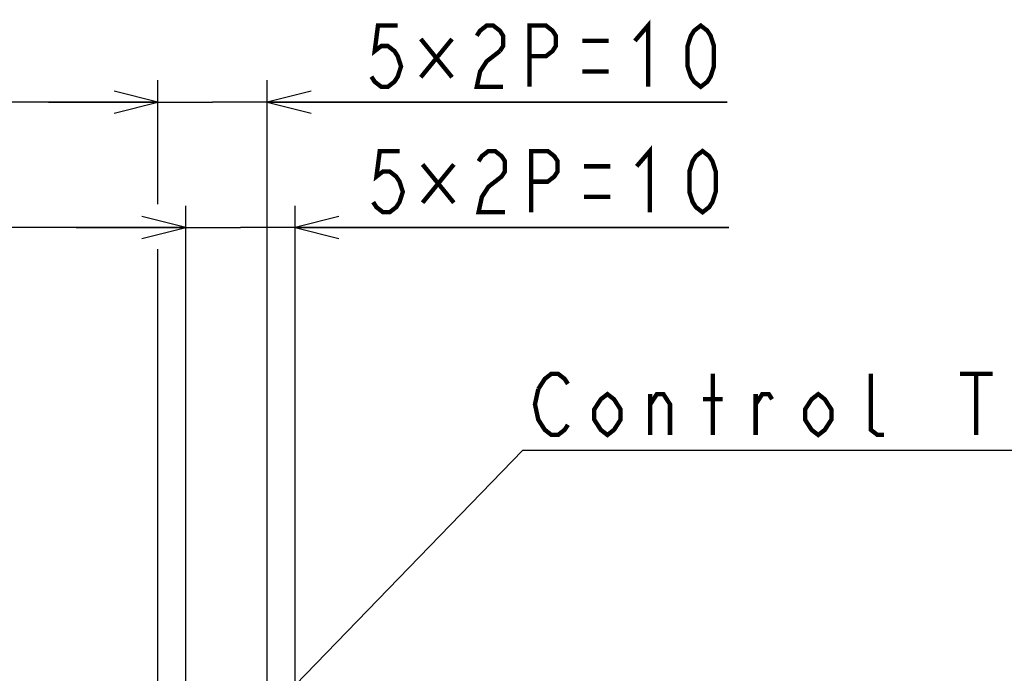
# Model space of a CAD drawing. Extents: x 29 to 410, y 33 to 287.
# Tile 30 of 32: x 279 to 324, y 175 to 205. Entities that reach past the tile are written whole.
import ezdxf

# ---------------------------------------------------------------- set-up
doc = ezdxf.new("R2010")
doc.units = 0
doc.header["$LTSCALE"] = 23.1
doc.layers.get('0').update_dxf_attribs({"linetype": 'CONTINUOUS'})
doc.layers.add('ALL_DIM', color=7, linetype='CONTINUOUS')
doc.layers.add('ALL_NOTE', color=7, linetype='CONTINUOUS')
doc.dimstyles.get("Standard").update_dxf_attribs({"dimtxt": 2.5, "dimasz": 2.5, "dimexe": 1.25, "dimexo": 0.625, "dimtad": 1, "dimcen": 2.5, "dimazin": 3, "dimtfac": 1, "dimtmove": 0, "dimatfit": 3})

# ---------------------------------------------------------------- blocks, each defined once
blk = doc.blocks.new('_OPEN')
at = {"color": 0, "linetype": 'BYBLOCK'}
for p, q in [((0, 0), (-1, 0.25)), ((-1, -0.25), (0, 0)), ((-1, 0), (0, 0))]:
    blk.add_line(p, q, dxfattribs=at)
blk = doc.blocks.new('*D36')
at = {"layer": 'ALL_DIM', "color": 2, "linetype": 'CONTINUOUS'}
for p, q in [((286.131, 153.494), (286.131, 196.304)), ((291.131, 153.494), (291.131, 196.304)), ((286.131, 195.304), (281.131, 195.304)), ((281.131, 195.304), (288.631, 195.304)), ((310.952, 195.304), (288.631, 195.304)), ((291.131, 195.304), (310.952, 195.304))]:
    blk.add_line(p, q, dxfattribs=at)
at = {"layer": 'ALL_DIM', "color": 2, "linetype": 'CONTINUOUS', "xscale": 2, "yscale": 2, "zscale": 2}
blk.add_blockref('_OPEN', (286.131, 195.304), dxfattribs=at)
at = {"layer": 'ALL_DIM', "color": 2, "linetype": 'CONTINUOUS', "xscale": 2, "yscale": 2, "zscale": 2, "rotation": 180}
blk.add_blockref('_OPEN', (291.131, 195.304), dxfattribs=at)
blk = doc.blocks.new('*D37')
at = {"layer": 'ALL_DIM', "color": 2, "linetype": 'CONTINUOUS'}
for p, q in [((284.861, 196.511), (284.861, 202.039)), ((289.861, 158.574), (289.861, 202.039)), ((284.861, 201.039), (279.861, 201.039)), ((279.861, 201.039), (287.361, 201.039)), ((310.87, 201.039), (287.361, 201.039)), ((289.861, 201.039), (310.87, 201.039)), ((284.861, 158.574), (284.861, 194.311))]:
    blk.add_line(p, q, dxfattribs=at)
at = {"layer": 'ALL_DIM', "color": 2, "linetype": 'CONTINUOUS', "xscale": 2, "yscale": 2, "zscale": 2}
blk.add_blockref('_OPEN', (284.861, 201.039), dxfattribs=at)
at = {"layer": 'ALL_DIM', "color": 2, "linetype": 'CONTINUOUS', "xscale": 2, "yscale": 2, "zscale": 2, "rotation": 180}
blk.add_blockref('_OPEN', (289.861, 201.039), dxfattribs=at)
blk = doc.blocks.new('*D38')
at = {"layer": 'ALL_DIM', "color": 2, "linetype": 'CONTINUOUS'}
for p, q in [((234.646, 124.015), (234.646, 196.304)), ((286.131, 153.494), (286.131, 196.304)), ((234.646, 195.304), (260.388, 195.304)), ((286.131, 195.304), (260.388, 195.304))]:
    blk.add_line(p, q, dxfattribs=at)
at = {"layer": 'ALL_DIM', "color": 2, "linetype": 'CONTINUOUS', "xscale": 2, "yscale": 2, "zscale": 2, "rotation": 180}
blk.add_blockref('_OPEN', (234.646, 195.304), dxfattribs=at)
at = {"layer": 'ALL_DIM', "color": 2, "linetype": 'CONTINUOUS', "xscale": 2, "yscale": 2, "zscale": 2}
blk.add_blockref('_OPEN', (286.131, 195.304), dxfattribs=at)
blk = doc.blocks.new('*D39')
at = {"layer": 'ALL_DIM', "color": 2, "linetype": 'CONTINUOUS'}
for p, q in [((234.646, 124.015), (234.646, 202.039)), ((284.861, 196.381), (284.861, 202.039)), ((234.646, 201.039), (259.753, 201.039)), ((284.861, 201.039), (259.753, 201.039)), ((284.861, 158.574), (284.861, 194.268))]:
    blk.add_line(p, q, dxfattribs=at)
at = {"layer": 'ALL_DIM', "color": 2, "linetype": 'CONTINUOUS', "xscale": 2, "yscale": 2, "zscale": 2, "rotation": 180}
blk.add_blockref('_OPEN', (234.646, 201.039), dxfattribs=at)
at = {"layer": 'ALL_DIM', "color": 2, "linetype": 'CONTINUOUS', "xscale": 2, "yscale": 2, "zscale": 2}
blk.add_blockref('_OPEN', (284.861, 201.039), dxfattribs=at)

msp = doc.modelspace()

# ---------------------------------------------------------------- linework, layer by layer
at = {"layer": 'ALL_DIM', "color": 2, "linetype": 'CONTINUOUS', "const_width": 0.2}
for points in [[(306.656, 203.839), (307.258, 204.539), (307.258, 201.739)], [(295.82, 204.539), (294.917, 204.539), (294.767, 203.372), (295.068, 203.605), (295.369, 203.605), (295.67, 203.372), (295.82, 203.139), (295.971, 202.672), (295.82, 202.205), (295.67, 201.972), (295.369, 201.739), (295.068, 201.739), (294.767, 201.972), (294.616, 202.205)], [(299.432, 204.072), (299.583, 204.305), (299.884, 204.539), (300.185, 204.539), (300.486, 204.305), (300.636, 204.072), (300.636, 203.605), (300.486, 203.372)], [(301.84, 201.739), (301.84, 204.539), (302.593, 204.539), (302.894, 204.305), (303.044, 204.072), (303.044, 203.605), (302.894, 203.372), (302.593, 203.139), (301.84, 203.139)], [(309.666, 201.739), (309.365, 201.972), (309.215, 202.205), (309.064, 202.672), (309.064, 203.605), (309.215, 204.072), (309.365, 204.305), (309.666, 204.539), (309.967, 204.305), (310.118, 204.072), (310.268, 203.605), (310.268, 202.672), (310.118, 202.205), (309.967, 201.972), (309.666, 201.739)], [(298.303, 203.926), (296.874, 202.176)], [(296.874, 203.926), (298.303, 202.176)], [(304.248, 203.839), (305.452, 203.839)], [(300.486, 203.372), (299.884, 202.905), (299.583, 202.439), (299.432, 201.739), (300.636, 201.739)], [(304.248, 202.439), (305.452, 202.439)], [(295.902, 198.804), (294.999, 198.804), (294.848, 197.637), (295.149, 197.87), (295.45, 197.87), (295.751, 197.637), (295.902, 197.404), (296.052, 196.937), (295.902, 196.47), (295.751, 196.237), (295.45, 196.004), (295.149, 196.004), (294.848, 196.237), (294.698, 196.47)], [(299.514, 198.337), (299.664, 198.57), (299.965, 198.804), (300.266, 198.804), (300.567, 198.57), (300.718, 198.337), (300.718, 197.87), (300.567, 197.637), (300.266, 197.404), (299.965, 197.17), (299.664, 196.704), (299.514, 196.004), (300.718, 196.004)], [(301.922, 196.004), (301.922, 198.804), (302.674, 198.804), (302.975, 198.57), (303.126, 198.337), (303.126, 197.87), (302.975, 197.637), (302.674, 197.404), (301.922, 197.404)], [(306.738, 198.104), (307.34, 198.804), (307.34, 196.004)], [(309.748, 196.004), (309.447, 196.237), (309.296, 196.47), (309.146, 196.937), (309.146, 197.87), (309.296, 198.337), (309.447, 198.57), (309.748, 198.804), (310.049, 198.57), (310.199, 198.337), (310.35, 197.87), (310.35, 196.937), (310.199, 196.47), (310.049, 196.237), (309.748, 196.004)], [(298.385, 198.191), (296.955, 196.441)], [(296.955, 198.191), (298.385, 196.441)], [(304.33, 198.104), (305.534, 198.104)], [(304.33, 196.704), (305.534, 196.704)]]:
    msp.add_lwpolyline(points, dxfattribs=at)
at = {"layer": 'ALL_NOTE', "color": 2, "linetype": 'CONTINUOUS'}
for p, q in [((278.771, 161.653), (301.54, 185.123)), ((301.54, 185.123), (301.79, 185.123)), ((301.79, 185.123), (342.726, 185.123))]:
    msp.add_line(p, q, dxfattribs=at)
at = {"layer": 'ALL_NOTE', "color": 2, "linetype": 'CONTINUOUS', "const_width": 0.2}
for points in [[(302.242, 187.923), (302.543, 188.389), (302.844, 188.623), (303.145, 188.623), (303.446, 188.389), (303.596, 188.156)], [(310.218, 185.823), (310.218, 188.623)], [(318.044, 185.823), (317.743, 185.823), (317.442, 186.056), (317.442, 188.623)], [(321.506, 188.623), (323.011, 188.623)], [(322.258, 188.623), (322.258, 185.823)], [(303.596, 186.289), (303.446, 186.056), (303.145, 185.823), (302.844, 185.823), (302.543, 186.056), (302.392, 186.289), (302.242, 186.523), (302.091, 187.223), (302.242, 187.923)], [(306.004, 186.523), (305.703, 186.056), (305.402, 185.823), (305.101, 186.056), (304.8, 186.523), (304.8, 186.989), (305.101, 187.456), (305.402, 187.689), (305.703, 187.456), (306.004, 186.989), (306.004, 186.523)], [(307.359, 187.223), (307.66, 187.689), (307.961, 187.689), (308.262, 187.223), (308.262, 185.823)], [(307.359, 185.823), (307.359, 187.689)], [(312.175, 187.223), (312.476, 187.689), (312.777, 187.689), (312.927, 187.456)], [(312.175, 185.823), (312.175, 187.689)], [(315.636, 186.523), (315.335, 186.056), (315.034, 185.823), (314.733, 186.056), (314.432, 186.523), (314.432, 186.989), (314.733, 187.456), (315.034, 187.689), (315.335, 187.456), (315.636, 186.989), (315.636, 186.523)], [(309.767, 187.456), (310.67, 187.456)]]:
    msp.add_lwpolyline(points, dxfattribs=at)

# ---------------------------------------------------------------- dimensions: what is measured, and where the dimension line sits
at = {"layer": 'ALL_DIM', "color": 2, "linetype": 'CONTINUOUS'}
for base, p1, picture, middle in [((234.64551042, 201.038685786), (284.86051042, 158.573590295), '*D39', (253.416980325, 201.738685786)), ((234.64551042, 195.30354694), (286.13051042, 153.493590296), '*D38', (255.31776149, 196.00354694))]:
    dim = msp.add_linear_dim(base=base, p1=p1, p2=(234.64551042, 124.015451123), angle=180, dimstyle='Standard', dxfattribs=at)
    dim.commit()
    dim.dimension.update_dxf_attribs({"geometry": picture, "text_midpoint": middle, "dimtype": 128})
for base, p1, p2, picture, middle in [((289.861, 201.039), (284.861, 158.574), (289.861, 158.574), '*D37', (294.014, 201.739)), ((291.131, 195.304), (286.131, 153.494), (291.131, 153.494), '*D36', (294.096, 196.004))]:
    dim = msp.add_linear_dim(base=base, p1=p1, p2=p2, dimstyle='Standard', dxfattribs=at)
    dim.commit()
    dim.dimension.update_dxf_attribs({"geometry": picture, "text_midpoint": middle, "dimtype": 128})

doc.saveas('drawing.dxf')
